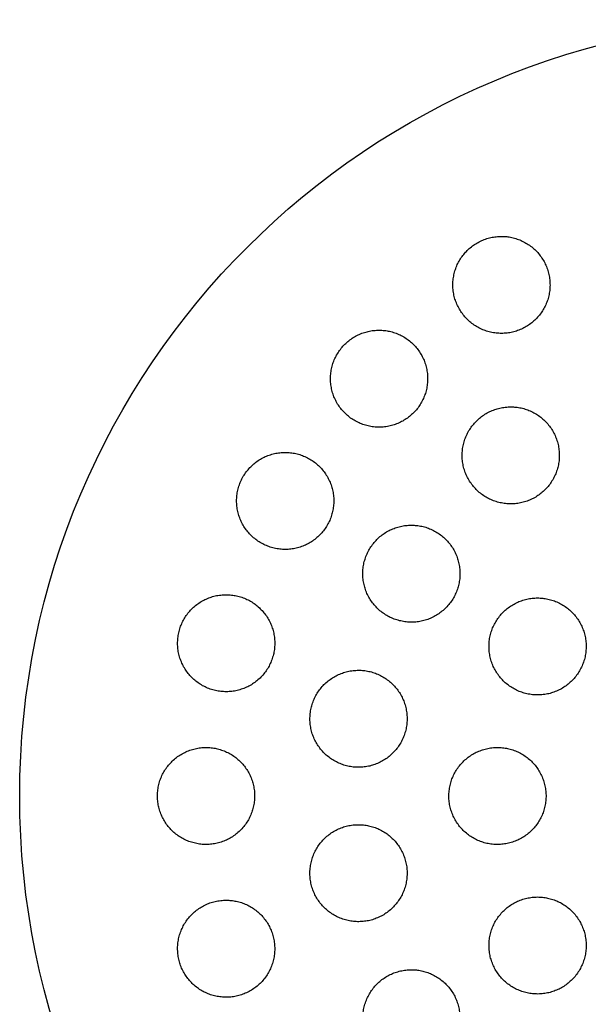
# Model space of a CAD drawing. Header units: millimetres. Extents: x 8 to 813, y 12 to 751.
# Tile 46 of 54: x 467 to 478, y 731 to 751. Entities that reach past the tile are written whole.
import ezdxf

# ---------------------------------------------------------------- set-up
doc = ezdxf.new("R2010")
doc.units = ezdxf.units.MM

msp = doc.modelspace()

# ---------------------------------------------------------------- linework, layer by layer
at = {"color": 7, "linetype": 'Continuous', "lineweight": 30}
msp.add_circle((482.789, 735.199), 16, dxfattribs=at)
for points, knots in [([(476.707, 746.733), (476.67, 746.731), (476.596, 746.729), (476.486, 746.71), (476.378, 746.679), (476.275, 746.637), (476.177, 746.583), (476.086, 746.519), (476.003, 746.445), (475.928, 746.363), (475.863, 746.273), (475.808, 746.176), (475.765, 746.074), (475.733, 745.967), (475.713, 745.857), (475.705, 745.746), (475.71, 745.634), (475.727, 745.523), (475.757, 745.414), (475.799, 745.309), (475.853, 745.209), (475.917, 745.116), (475.992, 745.03), (476.077, 744.954), (476.169, 744.887), (476.269, 744.831), (476.374, 744.787), (476.484, 744.756), (476.596, 744.737), (476.709, 744.731), (476.822, 744.737), (476.933, 744.756), (477.041, 744.788), (477.145, 744.831), (477.243, 744.886), (477.333, 744.951), (477.416, 745.025), (477.49, 745.108), (477.555, 745.199), (477.609, 745.296), (477.652, 745.399), (477.683, 745.506), (477.702, 745.615), (477.709, 745.727), (477.703, 745.839), (477.685, 745.95), (477.655, 746.059), (477.612, 746.163), (477.557, 746.263), (477.492, 746.356), (477.416, 746.44), (477.331, 746.517), (477.238, 746.583), (477.138, 746.637), (477.032, 746.68), (476.924, 746.711), (476.815, 746.729), (476.743, 746.732), (476.707, 746.733)], [0, 0, 0, 0, 0.0176186, 0.035293, 0.052911, 0.0705327, 0.0882109, 0.1058325, 0.1234002, 0.1410239, 0.1585921, 0.1762136, 0.1938906, 0.2115129, 0.2292991, 0.2471411, 0.2649281, 0.2829202, 0.3009689, 0.3189615, 0.3371124, 0.3553209, 0.3734716, 0.391663, 0.4099126, 0.4281031, 0.446196, 0.4643474, 0.4824392, 0.5003389, 0.5182965, 0.5361953, 0.5538947, 0.5716512, 0.5893504, 0.6069309, 0.6245676, 0.6421485, 0.6597403, 0.6773878, 0.6949805, 0.7127069, 0.7304891, 0.7482164, 0.7661439, 0.7841276, 0.8020557, 0.8201658, 0.8383332, 0.8564433, 0.8746371, 0.8928889, 0.9110821, 0.9292204, 0.9474172, 0.9655545, 0.9827774, 1, 1, 1, 1]), ([(474.188, 744.8), (474.151, 744.798), (474.076, 744.796), (473.966, 744.777), (473.858, 744.746), (473.754, 744.703), (473.656, 744.649), (473.564, 744.584), (473.481, 744.51), (473.406, 744.427), (473.341, 744.336), (473.287, 744.239), (473.244, 744.136), (473.212, 744.03), (473.193, 743.92), (473.186, 743.809), (473.191, 743.698), (473.208, 743.588), (473.238, 743.48), (473.28, 743.375), (473.333, 743.276), (473.398, 743.183), (473.472, 743.098), (473.556, 743.022), (473.648, 742.955), (473.748, 742.899), (473.853, 742.855), (473.963, 742.823), (474.075, 742.804), (474.189, 742.798), (474.302, 742.804), (474.414, 742.823), (474.523, 742.855), (474.627, 742.899), (474.725, 742.954), (474.817, 743.02), (474.9, 743.095), (474.974, 743.178), (475.038, 743.269), (475.091, 743.367), (475.134, 743.47), (475.165, 743.577), (475.183, 743.686), (475.19, 743.797), (475.184, 743.909), (475.165, 744.019), (475.135, 744.127), (475.092, 744.231), (475.038, 744.329), (474.973, 744.422), (474.898, 744.506), (474.813, 744.582), (474.721, 744.648), (474.621, 744.703), (474.515, 744.747), (474.407, 744.777), (474.297, 744.796), (474.224, 744.798), (474.188, 744.8)], [0, 0, 0, 0, 0.0177304, 0.0355165, 0.0532459, 0.0709824, 0.0887758, 0.1065117, 0.1241314, 0.1418077, 0.1594275, 0.1769955, 0.1946193, 0.212188, 0.229839, 0.2475456, 0.2651977, 0.2830301, 0.3009184, 0.3187517, 0.3367871, 0.3548793, 0.3729151, 0.3910873, 0.4093173, 0.4274892, 0.4456698, 0.4639087, 0.4820884, 0.500143, 0.518256, 0.5363096, 0.5541608, 0.5720699, 0.5899204, 0.6075831, 0.6253027, 0.6429653, 0.6605363, 0.6781633, 0.6957348, 0.7133478, 0.7310163, 0.7486302, 0.7663992, 0.7842241, 0.801994, 0.8199678, 0.8379981, 0.8559724, 0.8741125, 0.89231, 0.91045, 0.9286437, 0.9468955, 0.9650884, 0.9825443, 1, 1, 1, 1]), ([(476.898, 743.218), (476.861, 743.217), (476.787, 743.215), (476.676, 743.195), (476.568, 743.165), (476.464, 743.122), (476.366, 743.067), (476.274, 743.003), (476.191, 742.928), (476.116, 742.844), (476.051, 742.753), (475.997, 742.656), (475.954, 742.552), (475.922, 742.445), (475.903, 742.335), (475.896, 742.223), (475.902, 742.111), (475.92, 742), (475.951, 741.892), (475.993, 741.788), (476.048, 741.689), (476.113, 741.597), (476.188, 741.512), (476.272, 741.436), (476.364, 741.371), (476.463, 741.316), (476.568, 741.272), (476.677, 741.241), (476.789, 741.222), (476.902, 741.216), (477.015, 741.223), (477.127, 741.243), (477.235, 741.275), (477.339, 741.318), (477.437, 741.373), (477.528, 741.439), (477.611, 741.514), (477.685, 741.598), (477.749, 741.69), (477.803, 741.788), (477.846, 741.891), (477.876, 741.999), (477.894, 742.109), (477.901, 742.221), (477.894, 742.333), (477.875, 742.443), (477.844, 742.551), (477.8, 742.655), (477.745, 742.754), (477.68, 742.846), (477.604, 742.93), (477.519, 743.005), (477.427, 743.07), (477.327, 743.124), (477.222, 743.167), (477.114, 743.197), (477.006, 743.215), (476.934, 743.217), (476.898, 743.218)], [0, 0, 0, 0, 0.01777, 0.035596, 0.053366, 0.071139, 0.088969, 0.106741, 0.124459, 0.142232, 0.15995, 0.177658, 0.195422, 0.213131, 0.230905, 0.248734, 0.266508, 0.284393, 0.302334, 0.320219, 0.338213, 0.356264, 0.374258, 0.392312, 0.410423, 0.428476, 0.446512, 0.464606, 0.482641, 0.50059, 0.518598, 0.536546, 0.554378, 0.572267, 0.590099, 0.607835, 0.625628, 0.643364, 0.661067, 0.678827, 0.69653, 0.714277, 0.73208, 0.749827, 0.767675, 0.785578, 0.803426, 0.821389, 0.839408, 0.857371, 0.875413, 0.893512, 0.911554, 0.929604, 0.947712, 0.965762, 0.982881, 1, 1, 1, 1]), ([(472.255, 742.28), (472.217, 742.279), (472.142, 742.277), (472.032, 742.257), (471.923, 742.226), (471.819, 742.183), (471.72, 742.128), (471.628, 742.063), (471.545, 741.987), (471.47, 741.903), (471.405, 741.812), (471.351, 741.714), (471.309, 741.611), (471.278, 741.504), (471.259, 741.394), (471.253, 741.283), (471.258, 741.172), (471.277, 741.062), (471.307, 740.955), (471.349, 740.852), (471.402, 740.753), (471.467, 740.661), (471.541, 740.577), (471.625, 740.501), (471.717, 740.435), (471.816, 740.38), (471.92, 740.336), (472.03, 740.304), (472.142, 740.285), (472.256, 740.278), (472.37, 740.285), (472.482, 740.304), (472.592, 740.337), (472.696, 740.381), (472.795, 740.436), (472.887, 740.503), (472.97, 740.579), (473.044, 740.663), (473.108, 740.755), (473.161, 740.853), (473.203, 740.957), (473.233, 741.064), (473.251, 741.174), (473.257, 741.285), (473.25, 741.396), (473.231, 741.506), (473.2, 741.613), (473.157, 741.716), (473.103, 741.814), (473.038, 741.905), (472.963, 741.989), (472.879, 742.064), (472.787, 742.13), (472.687, 742.184), (472.582, 742.228), (472.474, 742.258), (472.364, 742.277), (472.291, 742.279), (472.255, 742.28)], [0, 0, 0, 0, 0.017883, 0.0358221, 0.0537041, 0.0715946, 0.0895426, 0.1074322, 0.1251723, 0.1429698, 0.1607095, 0.1783052, 0.1959572, 0.2135531, 0.231129, 0.2487606, 0.2663373, 0.2840244, 0.3017672, 0.3194554, 0.3373369, 0.3552745, 0.3731567, 0.3912332, 0.4093668, 0.4274435, 0.4456305, 0.4638755, 0.482062, 0.5002239, 0.5184442, 0.5366051, 0.5546157, 0.5726847, 0.5906943, 0.6084964, 0.6263561, 0.6441576, 0.6617878, 0.6794746, 0.6971048, 0.7146735, 0.732298, 0.7498673, 0.7675085, 0.7852053, 0.8028474, 0.8206633, 0.8385351, 0.8563518, 0.8743714, 0.8924476, 0.9104675, 0.9286324, 0.9468548, 0.9650194, 0.9825098, 1, 1, 1, 1]), ([(474.853, 740.78), (474.815, 740.779), (474.74, 740.777), (474.629, 740.757), (474.521, 740.726), (474.417, 740.683), (474.318, 740.628), (474.226, 740.563), (474.143, 740.488), (474.068, 740.403), (474.003, 740.312), (473.949, 740.213), (473.906, 740.11), (473.875, 740.002), (473.857, 739.892), (473.851, 739.78), (473.857, 739.669), (473.876, 739.559), (473.906, 739.451), (473.949, 739.347), (474.003, 739.249), (474.068, 739.157), (474.143, 739.073), (474.227, 738.998), (474.319, 738.932), (474.418, 738.878), (474.523, 738.834), (474.632, 738.803), (474.743, 738.784), (474.857, 738.778), (474.97, 738.785), (475.082, 738.805), (475.19, 738.837), (475.295, 738.881), (475.393, 738.936), (475.484, 739.003), (475.568, 739.078), (475.642, 739.163), (475.706, 739.255), (475.759, 739.354), (475.801, 739.458), (475.831, 739.566), (475.849, 739.676), (475.855, 739.788), (475.848, 739.899), (475.828, 740.009), (475.797, 740.117), (475.753, 740.22), (475.698, 740.318), (475.633, 740.409), (475.557, 740.493), (475.473, 740.568), (475.38, 740.632), (475.281, 740.686), (475.176, 740.729), (475.069, 740.759), (474.96, 740.777), (474.889, 740.779), (474.853, 740.78)], [0, 0, 0, 0, 0.017881, 0.035818, 0.053698, 0.071583, 0.089525, 0.107409, 0.125209, 0.143067, 0.160866, 0.178585, 0.19636, 0.214079, 0.231786, 0.24955, 0.267258, 0.285029, 0.302856, 0.320627, 0.338509, 0.356447, 0.374329, 0.39232, 0.410369, 0.42836, 0.446413, 0.464523, 0.482575, 0.500613, 0.518708, 0.536745, 0.554698, 0.572708, 0.59066, 0.608495, 0.626387, 0.644222, 0.66196, 0.679755, 0.697493, 0.715196, 0.732955, 0.750659, 0.768403, 0.786204, 0.803949, 0.821793, 0.839694, 0.857539, 0.875498, 0.893515, 0.911475, 0.929515, 0.947613, 0.965654, 0.982827, 1, 1, 1, 1]), ([(471.039, 739.347), (471.002, 739.346), (470.927, 739.343), (470.815, 739.323), (470.706, 739.292), (470.602, 739.248), (470.502, 739.193), (470.41, 739.127), (470.326, 739.05), (470.251, 738.966), (470.187, 738.873), (470.133, 738.774), (470.091, 738.67), (470.061, 738.562), (470.043, 738.452), (470.038, 738.341), (470.044, 738.23), (470.063, 738.12), (470.095, 738.014), (470.137, 737.911), (470.191, 737.813), (470.256, 737.723), (470.33, 737.639), (470.414, 737.564), (470.505, 737.499), (470.604, 737.444), (470.708, 737.401), (470.817, 737.37), (470.929, 737.351), (471.043, 737.345), (471.157, 737.352), (471.269, 737.371), (471.379, 737.404), (471.484, 737.448), (471.583, 737.505), (471.674, 737.572), (471.758, 737.648), (471.832, 737.734), (471.896, 737.827), (471.949, 737.926), (471.99, 738.03), (472.02, 738.138), (472.037, 738.248), (472.042, 738.36), (472.034, 738.471), (472.014, 738.58), (471.982, 738.687), (471.939, 738.789), (471.884, 738.886), (471.819, 738.977), (471.744, 739.06), (471.66, 739.134), (471.568, 739.199), (471.468, 739.252), (471.364, 739.295), (471.256, 739.325), (471.148, 739.343), (471.076, 739.346), (471.039, 739.347)], [0, 0, 0, 0, 0.018035, 0.036127, 0.054162, 0.072204, 0.090304, 0.108345, 0.126243, 0.144199, 0.162096, 0.179792, 0.197546, 0.215243, 0.232821, 0.250456, 0.268034, 0.285626, 0.303273, 0.320866, 0.338595, 0.356379, 0.374109, 0.392041, 0.410029, 0.427961, 0.446075, 0.464245, 0.482359, 0.500553, 0.518805, 0.536999, 0.555134, 0.573328, 0.591462, 0.609424, 0.627445, 0.645407, 0.663161, 0.680972, 0.698726, 0.716329, 0.733989, 0.751593, 0.769167, 0.786797, 0.804372, 0.822048, 0.83978, 0.857457, 0.875322, 0.893243, 0.91111, 0.929172, 0.947292, 0.965355, 0.982678, 1, 1, 1, 1]), ([(477.451, 739.28), (477.413, 739.279), (477.338, 739.277), (477.227, 739.257), (477.119, 739.226), (477.015, 739.183), (476.917, 739.128), (476.825, 739.063), (476.741, 738.988), (476.666, 738.904), (476.601, 738.812), (476.547, 738.713), (476.504, 738.609), (476.473, 738.501), (476.455, 738.391), (476.449, 738.278), (476.455, 738.166), (476.474, 738.056), (476.506, 737.948), (476.549, 737.844), (476.603, 737.746), (476.669, 737.654), (476.744, 737.57), (476.828, 737.495), (476.92, 737.43), (477.019, 737.376), (477.124, 737.333), (477.232, 737.303), (477.344, 737.284), (477.457, 737.278), (477.569, 737.285), (477.681, 737.305), (477.789, 737.337), (477.893, 737.381), (477.991, 737.436), (478.082, 737.503), (478.166, 737.578), (478.24, 737.663), (478.304, 737.755), (478.358, 737.854), (478.4, 737.958), (478.43, 738.067), (478.447, 738.177), (478.453, 738.29), (478.445, 738.402), (478.426, 738.512), (478.394, 738.62), (478.35, 738.723), (478.294, 738.821), (478.229, 738.912), (478.153, 738.996), (478.068, 739.07), (477.975, 739.134), (477.876, 739.188), (477.771, 739.23), (477.664, 739.259), (477.557, 739.277), (477.486, 739.279), (477.451, 739.28)], [0, 0, 0, 0, 0.017879, 0.035816, 0.053695, 0.071576, 0.089515, 0.107396, 0.125239, 0.14314, 0.160983, 0.178789, 0.196653, 0.214459, 0.232261, 0.250119, 0.267921, 0.285751, 0.303638, 0.321469, 0.339349, 0.357286, 0.375167, 0.393097, 0.411083, 0.429013, 0.446971, 0.464985, 0.482942, 0.500892, 0.5189, 0.53685, 0.554761, 0.57273, 0.590642, 0.608501, 0.626417, 0.644276, 0.662091, 0.679963, 0.697778, 0.715578, 0.733434, 0.751234, 0.769052, 0.786927, 0.804745, 0.822609, 0.840529, 0.858393, 0.876309, 0.894282, 0.912197, 0.930149, 0.948158, 0.96611, 0.983055, 1, 1, 1, 1]), ([(473.764, 737.79), (473.727, 737.789), (473.651, 737.786), (473.54, 737.766), (473.431, 737.735), (473.327, 737.691), (473.228, 737.636), (473.136, 737.57), (473.052, 737.495), (472.977, 737.41), (472.912, 737.317), (472.859, 737.218), (472.816, 737.114), (472.786, 737.006), (472.768, 736.895), (472.762, 736.783), (472.769, 736.672), (472.789, 736.562), (472.82, 736.454), (472.863, 736.351), (472.918, 736.254), (472.983, 736.162), (473.058, 736.079), (473.142, 736.005), (473.234, 735.94), (473.332, 735.886), (473.437, 735.843), (473.545, 735.812), (473.657, 735.793), (473.77, 735.788), (473.883, 735.795), (473.995, 735.814), (474.103, 735.847), (474.208, 735.891), (474.307, 735.947), (474.398, 736.014), (474.482, 736.09), (474.556, 736.175), (474.62, 736.268), (474.673, 736.368), (474.715, 736.472), (474.744, 736.581), (474.761, 736.691), (474.766, 736.803), (474.758, 736.915), (474.738, 737.025), (474.706, 737.132), (474.662, 737.235), (474.607, 737.332), (474.541, 737.423), (474.465, 737.506), (474.381, 737.579), (474.289, 737.644), (474.19, 737.697), (474.085, 737.739), (473.978, 737.769), (473.871, 737.787), (473.8, 737.789), (473.764, 737.79)], [0, 0, 0, 0, 0.0179908, 0.0360386, 0.0540289, 0.0720232, 0.0900751, 0.1080689, 0.1259889, 0.1439665, 0.161886, 0.1796887, 0.1975487, 0.2153512, 0.2330709, 0.2508473, 0.2685671, 0.2862739, 0.304037, 0.3217443, 0.3395131, 0.3573381, 0.3751075, 0.3929862, 0.4109214, 0.4288006, 0.4467899, 0.4648362, 0.4828256, 0.5008777, 0.5189873, 0.5370392, 0.555078, 0.5731746, 0.5912129, 0.6091677, 0.6271803, 0.6451346, 0.6629723, 0.6808673, 0.6987047, 0.7164443, 0.7342407, 0.7519804, 0.7696834, 0.7874427, 0.8051461, 0.822889, 0.840688, 0.8584314, 0.876273, 0.8941711, 0.9120132, 0.9299704, 0.9479844, 0.9659419, 0.9829709, 1, 1, 1, 1]), ([(470.625, 736.199), (470.587, 736.197), (470.512, 736.195), (470.4, 736.175), (470.29, 736.143), (470.185, 736.099), (470.086, 736.043), (469.993, 735.977), (469.909, 735.9), (469.834, 735.814), (469.77, 735.721), (469.716, 735.621), (469.675, 735.516), (469.645, 735.408), (469.628, 735.297), (469.623, 735.185), (469.631, 735.073), (469.651, 734.964), (469.683, 734.857), (469.726, 734.755), (469.781, 734.658), (469.846, 734.568), (469.921, 734.485), (470.005, 734.412), (470.096, 734.347), (470.194, 734.294), (470.299, 734.251), (470.407, 734.221), (470.518, 734.202), (470.632, 734.197), (470.745, 734.204), (470.857, 734.224), (470.966, 734.256), (471.071, 734.301), (471.17, 734.358), (471.262, 734.425), (471.346, 734.502), (471.42, 734.589), (471.484, 734.682), (471.537, 734.783), (471.578, 734.888), (471.606, 734.997), (471.623, 735.108), (471.627, 735.22), (471.618, 735.331), (471.597, 735.44), (471.565, 735.547), (471.52, 735.649), (471.465, 735.745), (471.399, 735.835), (471.324, 735.917), (471.24, 735.99), (471.148, 736.054), (471.049, 736.106), (470.945, 736.148), (470.838, 736.177), (470.731, 736.195), (470.66, 736.197), (470.625, 736.199)], [0, 0, 0, 0, 0.018146, 0.036349, 0.054494, 0.072645, 0.090853, 0.109002, 0.127054, 0.145164, 0.163214, 0.18106, 0.198965, 0.216811, 0.234469, 0.252184, 0.269842, 0.287411, 0.305035, 0.322605, 0.34022, 0.35789, 0.375506, 0.39328, 0.411111, 0.428886, 0.446867, 0.464904, 0.482885, 0.50103, 0.519232, 0.537376, 0.555569, 0.57382, 0.592012, 0.610114, 0.628274, 0.646375, 0.664287, 0.682257, 0.700168, 0.717878, 0.735645, 0.753354, 0.770938, 0.788578, 0.806163, 0.82375, 0.841393, 0.858982, 0.876698, 0.894469, 0.912187, 0.930102, 0.948074, 0.96599, 0.982995, 1, 1, 1, 1]), ([(476.625, 736.199), (476.587, 736.197), (476.512, 736.195), (476.401, 736.175), (476.293, 736.144), (476.188, 736.1), (476.09, 736.046), (475.998, 735.98), (475.914, 735.904), (475.839, 735.82), (475.774, 735.728), (475.72, 735.628), (475.677, 735.524), (475.647, 735.416), (475.629, 735.305), (475.623, 735.192), (475.63, 735.08), (475.65, 734.97), (475.681, 734.862), (475.725, 734.758), (475.78, 734.661), (475.845, 734.569), (475.92, 734.486), (476.005, 734.412), (476.097, 734.347), (476.195, 734.293), (476.3, 734.251), (476.408, 734.22), (476.519, 734.202), (476.632, 734.197), (476.745, 734.204), (476.856, 734.223), (476.964, 734.256), (477.068, 734.3), (477.167, 734.355), (477.258, 734.422), (477.341, 734.498), (477.416, 734.583), (477.48, 734.676), (477.533, 734.775), (477.575, 734.88), (477.605, 734.988), (477.622, 735.1), (477.627, 735.212), (477.619, 735.324), (477.599, 735.434), (477.566, 735.542), (477.522, 735.645), (477.466, 735.743), (477.4, 735.833), (477.324, 735.916), (477.24, 735.99), (477.147, 736.054), (477.048, 736.107), (476.943, 736.149), (476.837, 736.178), (476.731, 736.195), (476.66, 736.197), (476.625, 736.199)], [0, 0, 0, 0, 0.017946, 0.035949, 0.053895, 0.071843, 0.089847, 0.107794, 0.125717, 0.143698, 0.16162, 0.179492, 0.19742, 0.215291, 0.233115, 0.250995, 0.268818, 0.286618, 0.304475, 0.322275, 0.340086, 0.357953, 0.375764, 0.393616, 0.411524, 0.429376, 0.447281, 0.465242, 0.483147, 0.501093, 0.519096, 0.537042, 0.555001, 0.573016, 0.590975, 0.60891, 0.626904, 0.644839, 0.662727, 0.680672, 0.69856, 0.716397, 0.73429, 0.752127, 0.769931, 0.787791, 0.805595, 0.823399, 0.84126, 0.859064, 0.8769, 0.894794, 0.912631, 0.930519, 0.948464, 0.966352, 0.983176, 1, 1, 1, 1]), ([(473.764, 734.607), (473.727, 734.606), (473.651, 734.603), (473.539, 734.584), (473.431, 734.552), (473.326, 734.508), (473.227, 734.453), (473.135, 734.387), (473.051, 734.311), (472.976, 734.226), (472.911, 734.133), (472.857, 734.033), (472.815, 733.928), (472.785, 733.82), (472.767, 733.708), (472.762, 733.596), (472.77, 733.484), (472.79, 733.373), (472.822, 733.266), (472.866, 733.163), (472.921, 733.066), (472.987, 732.975), (473.062, 732.892), (473.146, 732.819), (473.238, 732.755), (473.336, 732.701), (473.44, 732.659), (473.549, 732.629), (473.66, 732.611), (473.772, 732.605), (473.885, 732.613), (473.996, 732.632), (474.105, 732.665), (474.209, 732.709), (474.308, 732.765), (474.399, 732.832), (474.483, 732.909), (474.557, 732.994), (474.621, 733.088), (474.674, 733.188), (474.716, 733.293), (474.745, 733.402), (474.762, 733.514), (474.766, 733.626), (474.758, 733.738), (474.737, 733.848), (474.704, 733.955), (474.659, 734.058), (474.603, 734.155), (474.537, 734.245), (474.461, 734.327), (474.377, 734.4), (474.285, 734.464), (474.186, 734.516), (474.081, 734.558), (473.975, 734.587), (473.869, 734.604), (473.799, 734.606), (473.764, 734.607)], [0, 0, 0, 0, 0.0180486, 0.0361546, 0.0542032, 0.0722529, 0.0903602, 0.1084096, 0.1264309, 0.14451, 0.1625306, 0.1804535, 0.198434, 0.2163563, 0.2341617, 0.2520242, 0.2698293, 0.2875502, 0.3053278, 0.3230489, 0.3407551, 0.3585176, 0.3762243, 0.3939909, 0.4118137, 0.4295809, 0.4474568, 0.4653893, 0.4832656, 0.5012527, 0.5192968, 0.537284, 0.5553354, 0.5734444, 0.5914956, 0.6095356, 0.6276335, 0.645673, 0.6636304, 0.6816455, 0.6996023, 0.7174428, 0.7353406, 0.7531808, 0.7709221, 0.7887203, 0.8064616, 0.8241646, 0.841924, 0.8596273, 0.8773684, 0.8951657, 0.9129074, 0.9307463, 0.9486416, 0.966481, 0.9832405, 1, 1, 1, 1]), ([(471.039, 733.05), (471.002, 733.049), (470.926, 733.047), (470.813, 733.026), (470.704, 732.995), (470.599, 732.95), (470.5, 732.895), (470.407, 732.828), (470.323, 732.751), (470.248, 732.665), (470.183, 732.571), (470.13, 732.471), (470.088, 732.365), (470.059, 732.256), (470.042, 732.144), (470.038, 732.031), (470.046, 731.919), (470.067, 731.809), (470.1, 731.702), (470.144, 731.6), (470.2, 731.504), (470.266, 731.414), (470.341, 731.332), (470.425, 731.259), (470.516, 731.196), (470.614, 731.143), (470.718, 731.101), (470.826, 731.071), (470.937, 731.053), (471.049, 731.048), (471.162, 731.056), (471.273, 731.076), (471.382, 731.109), (471.486, 731.153), (471.585, 731.21), (471.677, 731.277), (471.761, 731.355), (471.835, 731.441), (471.899, 731.536), (471.952, 731.637), (471.993, 731.743), (472.022, 731.852), (472.038, 731.964), (472.041, 732.077), (472.032, 732.189), (472.01, 732.298), (471.977, 732.405), (471.931, 732.507), (471.875, 732.603), (471.809, 732.692), (471.733, 732.774), (471.649, 732.846), (471.557, 732.909), (471.458, 732.961), (471.354, 733.002), (471.249, 733.03), (471.143, 733.047), (471.074, 733.049), (471.039, 733.05)], [0, 0, 0, 0, 0.018185, 0.036427, 0.054612, 0.072797, 0.09104, 0.109225, 0.127386, 0.145604, 0.163764, 0.18177, 0.199835, 0.217841, 0.235638, 0.253493, 0.271289, 0.288915, 0.306597, 0.324223, 0.341791, 0.359414, 0.376982, 0.394626, 0.412326, 0.429971, 0.447793, 0.465672, 0.483495, 0.501521, 0.519604, 0.537631, 0.555799, 0.574025, 0.592193, 0.610377, 0.628619, 0.646801, 0.664864, 0.682986, 0.701048, 0.71891, 0.736829, 0.75469, 0.77236, 0.790088, 0.807758, 0.82533, 0.842959, 0.860531, 0.878139, 0.895803, 0.913412, 0.931171, 0.948987, 0.966747, 0.983374, 1, 1, 1, 1]), ([(477.451, 733.117), (477.413, 733.115), (477.338, 733.113), (477.227, 733.093), (477.118, 733.062), (477.014, 733.018), (476.915, 732.964), (476.823, 732.898), (476.74, 732.823), (476.665, 732.738), (476.6, 732.646), (476.546, 732.546), (476.503, 732.442), (476.472, 732.333), (476.454, 732.222), (476.449, 732.109), (476.456, 731.996), (476.476, 731.885), (476.508, 731.778), (476.552, 731.674), (476.607, 731.576), (476.673, 731.485), (476.748, 731.402), (476.833, 731.328), (476.925, 731.264), (477.024, 731.21), (477.128, 731.168), (477.236, 731.138), (477.347, 731.12), (477.459, 731.115), (477.572, 731.122), (477.682, 731.142), (477.79, 731.174), (477.894, 731.218), (477.992, 731.273), (478.084, 731.34), (478.167, 731.416), (478.242, 731.501), (478.306, 731.594), (478.359, 731.694), (478.401, 731.798), (478.431, 731.907), (478.448, 732.019), (478.453, 732.132), (478.445, 732.244), (478.424, 732.355), (478.391, 732.463), (478.346, 732.566), (478.291, 732.663), (478.224, 732.754), (478.148, 732.836), (478.063, 732.91), (477.97, 732.974), (477.871, 733.026), (477.767, 733.068), (477.661, 733.096), (477.555, 733.113), (477.486, 733.116), (477.451, 733.117)], [0, 0, 0, 0, 0.017946, 0.035948, 0.053894, 0.071839, 0.089841, 0.107786, 0.125744, 0.14376, 0.161719, 0.179663, 0.197664, 0.215608, 0.233509, 0.251467, 0.269368, 0.287215, 0.30512, 0.322968, 0.340777, 0.358642, 0.376451, 0.394252, 0.412109, 0.429909, 0.447736, 0.465619, 0.483446, 0.501321, 0.519254, 0.537129, 0.555055, 0.573038, 0.590964, 0.60892, 0.626934, 0.64489, 0.662842, 0.680851, 0.698803, 0.71672, 0.734693, 0.752609, 0.770473, 0.788394, 0.806257, 0.824076, 0.841951, 0.859769, 0.877569, 0.895425, 0.913224, 0.93104, 0.948911, 0.966727, 0.983363, 1, 1, 1, 1]), ([(474.853, 731.617), (474.815, 731.615), (474.74, 731.613), (474.628, 731.593), (474.519, 731.562), (474.415, 731.518), (474.316, 731.463), (474.224, 731.397), (474.14, 731.321), (474.065, 731.236), (474, 731.143), (473.946, 731.043), (473.904, 730.938), (473.873, 730.829), (473.856, 730.717), (473.851, 730.604), (473.858, 730.491), (473.879, 730.38), (473.912, 730.273), (473.956, 730.169), (474.012, 730.072), (474.078, 729.981), (474.153, 729.899), (474.238, 729.826), (474.33, 729.762), (474.428, 729.709), (474.532, 729.667), (474.64, 729.638), (474.751, 729.62), (474.863, 729.615), (474.975, 729.622), (475.086, 729.642), (475.194, 729.674), (475.297, 729.719), (475.396, 729.774), (475.487, 729.841), (475.571, 729.918), (475.645, 730.003), (475.709, 730.097), (475.763, 730.197), (475.804, 730.302), (475.834, 730.412), (475.85, 730.524), (475.855, 730.637), (475.846, 730.749), (475.825, 730.86), (475.791, 730.968), (475.746, 731.07), (475.69, 731.167), (475.623, 731.258), (475.547, 731.339), (475.462, 731.412), (475.37, 731.475), (475.271, 731.527), (475.167, 731.568), (475.061, 731.597), (474.956, 731.614), (474.887, 731.616), (474.853, 731.617)], [0, 0, 0, 0, 0.018027, 0.036112, 0.054139, 0.072164, 0.090247, 0.108272, 0.126328, 0.144442, 0.162498, 0.180521, 0.198603, 0.216626, 0.234552, 0.252536, 0.270462, 0.28827, 0.306136, 0.323944, 0.341667, 0.359446, 0.377169, 0.394874, 0.412636, 0.430342, 0.448106, 0.465926, 0.483691, 0.501563, 0.519492, 0.537365, 0.555349, 0.57339, 0.591375, 0.609425, 0.627533, 0.645584, 0.663625, 0.681724, 0.699765, 0.717726, 0.735744, 0.753704, 0.771548, 0.78945, 0.807293, 0.825037, 0.842837, 0.860581, 0.878284, 0.896043, 0.913746, 0.931485, 0.949281, 0.96702, 0.98351, 1, 1, 1, 1])]:
    msp.add_open_spline(points, degree=3, knots=knots, dxfattribs=at)

doc.saveas('drawing.dxf')
